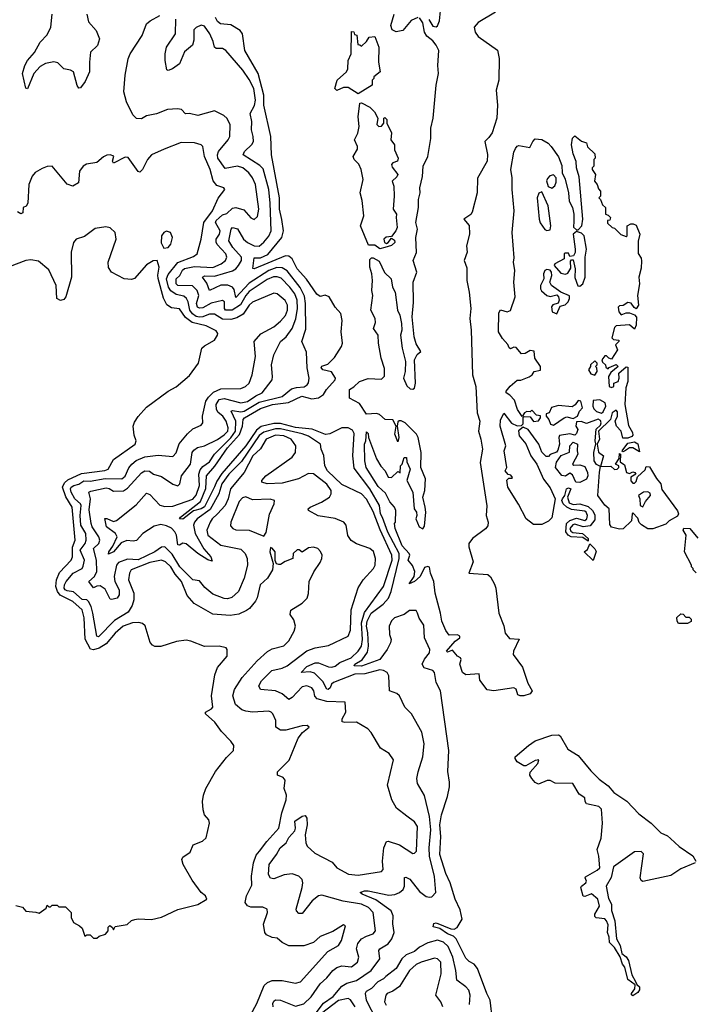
# Model space of a CAD drawing. Extents: x 2029662 to 2246637, y 225654 to 401419.
# Tile 82 of 256: x 2167008 to 2171081, y 277320 to 283271. Entities that reach past the tile are written whole.
import ezdxf

# ---------------------------------------------------------------- set-up
doc = ezdxf.new("R2010")
doc.units = 0

msp = doc.modelspace()

# ---------------------------------------------------------------- linework, layer by layer
at = {"layer": '0CON20XD'}
for points in [[(2167414, 283305), (2167425, 283257.5), (2167470, 283205), (2167490, 283155), (2167478, 283115), (2167436.1, 283073.9), (2167430, 283015), (2167431.1, 282955), (2167405, 282898), (2167375, 282858.8), (2167365, 282856.7), (2167355, 282872.5), (2167333.3, 282955), (2167315, 282966.2), (2167275, 282973.8), (2167239.7, 283009.7), (2167215, 283015.6), (2167165, 283006.2), (2167132.2, 282987.8), (2167094.7, 282945.3), (2167055, 282853.8), (2167045, 282856.7), (2167025.6, 282945), (2167040, 282995), (2167056.2, 283023.8), (2167097.6, 283072.4), (2167132.7, 283135), (2167175, 283179.4), (2167196.2, 283225), (2167204.6, 283305)], [(2168782.5, 277245), (2168845, 277326.2), (2168903.1, 277366.9), (2168955, 277429.5), (2168985, 277446.9), (2169045, 277464.2), (2169132.6, 277525), (2169184.7, 277595), (2169180.3, 277645), (2169185.2, 277654.8), (2169235, 277686.3), (2169258, 277715), (2169271.1, 277755), (2169264.6, 277805.4), (2169265.5, 277855), (2169253.6, 277885), (2169162, 277952), (2169078.8, 277985), (2169066.2, 277995), (2169092.5, 278005), (2169115, 278005.8), (2169239.4, 277979.4), (2169276.6, 277983.4), (2169305, 277995.3), (2169326.3, 278013.7), (2169334.2, 278035), (2169334.5, 278085.5), (2169341.9, 278088.1), (2169365.8, 278075.8), (2169425, 278001.1), (2169465, 277972.2), (2169485, 277966.6), (2169500.5, 277969.5), (2169523.8, 277995), (2169516.6, 278093.4), (2169485.1, 278215), (2169483.4, 278265), (2169493.8, 278375), (2169486, 278456), (2169455, 278582), (2169413.3, 278655), (2169408.5, 278685), (2169416.4, 278725), (2169444.6, 278815), (2169454.2, 278894.2), (2169438.6, 278965), (2169376.3, 279076.3), (2169335.6, 279115.6), (2169304.3, 279184.3), (2169288.9, 279198.9), (2169244.3, 279215), (2169240.6, 279305), (2169230.6, 279325), (2169208.3, 279338.3), (2169185, 279341.1), (2169095, 279316.8), (2169035, 279315.4), (2168905.6, 279264.4), (2168893.1, 279255), (2168885, 279232.8), (2168873.4, 279223.4), (2168864.1, 279224.1), (2168841.5, 279271.5), (2168791.4, 279321.4), (2168765, 279329.9), (2168710, 279325), (2168745, 279362.3), (2168795, 279382.9), (2168815, 279383.4), (2168875, 279359), (2168895, 279357.5), (2168915, 279363.5), (2168944.1, 279385.9), (2169012.9, 279415), (2169055, 279454.2), (2169075, 279484.6), (2169081.5, 279525), (2169075.4, 279625), (2169092.5, 279687.5), (2169206.8, 279845), (2169259.2, 280005), (2169258.2, 280035), (2169187.6, 280187.6), (2169145, 280299.1), (2169105, 280372.8), (2169075, 280406), (2168955, 280461.7), (2168868.1, 280545), (2168853.8, 280575), (2168846.6, 280636.6), (2168831.2, 280675), (2168826.8, 280705), (2168753.5, 280753.5), (2168715, 280768.8), (2168585, 280798), (2168555, 280798.1), (2168485, 280777.2), (2168455, 280757.1), (2168349.7, 280600.3), (2168272, 280525), (2168231, 280465), (2168212.2, 280405), (2168159.4, 280310.6), (2168082.1, 280255), (2168064.8, 280235), (2168058, 280215), (2168068.6, 280165), (2168122.2, 280072.2), (2168162.8, 280025), (2168172.5, 279997.5), (2168145, 280005.4), (2168084.8, 280044.8), (2168015, 280102.9), (2167995, 280106.2), (2167975, 280094.6), (2167965, 280097.7), (2167956.7, 280155), (2167947.1, 280175), (2167925, 280197.6), (2167895, 280212.5), (2167860.7, 280219.3), (2167820.8, 280209.2), (2167752.7, 280165), (2167715, 280123.1), (2167695, 280118.8), (2167655, 280124.2), (2167621.1, 280108.9), (2167574.6, 280055), (2167545, 280040), (2167546.8, 280055), (2167571.8, 280088.2), (2167597.6, 280145), (2167586.9, 280165), (2167533.1, 280205), (2167523.2, 280256.8), (2167535, 280257.1), (2167575, 280238.2), (2167594.3, 280245), (2167711.7, 280338.3), (2167775, 280408.5), (2167795, 280402.1), (2167855, 280336.9), (2167885, 280328.4), (2167935, 280330), (2168055, 280373.5), (2168075, 280397.9), (2168096, 280455), (2168091.5, 280525), (2168098.9, 280551.1), (2168115, 280570.6), (2168155, 280598.7), (2168185.6, 280644.4), (2168285, 280744), (2168313.2, 280785), (2168314.9, 280845), (2168286.5, 280905), (2168295, 280908.9), (2168345, 280900.4), (2168364.7, 280905.3), (2168455, 280960.1), (2168595, 280994.3), (2168650.7, 281039.3), (2168681.1, 281048.9), (2168728, 281052), (2168746.2, 281063.8), (2168753.3, 281076.7), (2168757.6, 281105), (2168746.7, 281166.7), (2168741.2, 281261.2), (2168714, 281325), (2168738.6, 281401.4), (2168735.9, 281555), (2168729.1, 281599.1), (2168703.3, 281653.3), (2168625, 281752.8), (2168595, 281771.6), (2168562.5, 281772.5), (2168515, 281755.9), (2168395, 281677.9), (2168315, 281591.9), (2168305, 281640.8), (2168293.8, 281655), (2168267.4, 281667.4), (2168225, 281667), (2168154.7, 281634.7), (2168138.9, 281678.9), (2168113.8, 281715), (2168127.8, 281722.2), (2168185, 281721.8), (2168295, 281752.8), (2168315.5, 281764.5), (2168331.5, 281785), (2168348.8, 281815), (2168349.7, 281835), (2168296.3, 281895), (2168271.9, 281935), (2168287.1, 282005), (2168294.4, 282015), (2168325, 282007.1), (2168361.7, 281945), (2168385.1, 281925.1), (2168425, 281904.8), (2168455, 281902.1), (2168485, 281926.1), (2168515, 281962.3), (2168527.6, 281995), (2168522.2, 282162.2), (2168514.8, 282245), (2168479.2, 282369.2), (2168460.5, 282390.5), (2168359.5, 282455), (2168366.4, 282475), (2168412.4, 282517.6), (2168421.3, 282535), (2168420, 282565), (2168408.7, 282605), (2168412.1, 282655), (2168401.6, 282705), (2168427.8, 282752.2), (2168433.6, 282785), (2168422.9, 282855), (2168395, 282909.5), (2168356.9, 282965), (2168255, 283084.2), (2168235, 283096.9), (2168195, 283097.1), (2168185, 283104.2), (2168178.3, 283138.3), (2168158.4, 283185), (2168125, 283230.9), (2168105, 283238.5), (2168075, 283224.4), (2168060, 283210), (2168061.8, 283148.2), (2168053.6, 283116.4), (2168005, 283076.5), (2167974.4, 283005), (2167931.2, 282975), (2167905, 282964), (2167898.3, 282968.3), (2167887.8, 283025), (2167888.2, 283065), (2167896.1, 283105), (2167951.1, 283185), (2167953.1, 283275)], [(2168641, 281655), (2168588.7, 281708.7), (2168565, 281717.6), (2168543.3, 281716.7), (2168505, 281700.2), (2168395, 281627.6), (2168374.7, 281605), (2168342.7, 281547.3), (2168293.3, 281515), (2168253.2, 281515), (2168247.2, 281525), (2168245.6, 281565), (2168235, 281573.4), (2168165, 281557.9), (2168115, 281529.4), (2168095, 281527.6), (2168083, 281533), (2168076.6, 281555), (2168091.5, 281605), (2168082.1, 281635), (2168052.3, 281662.3), (2167965, 281663.7), (2167953.9, 281675), (2167953.4, 281705), (2167975.8, 281725), (2167992.7, 281757.3), (2168005, 281766.8), (2168065, 281778.5), (2168175, 281773.3), (2168226.5, 281795), (2168252.5, 281815), (2168260, 281835), (2168253.8, 281855), (2168201.7, 281911.7), (2168196.2, 281926.2), (2168196.3, 281945), (2168216.5, 281975), (2168219.6, 281995), (2168191.5, 282045), (2168195, 282056.7), (2168215, 282073.5), (2168235, 282092.5), (2168260, 282100), (2168295, 282131.8), (2168315.4, 282135.4), (2168362.4, 282122.4), (2168405, 282074.3), (2168425, 282064), (2168445, 282081.2), (2168454, 282125), (2168433, 282275), (2168415.8, 282315), (2168393.2, 282345), (2168356.4, 282375), (2168325, 282384.8), (2168251.4, 282371.4), (2168206.9, 282435), (2168203.2, 282455), (2168210, 282475), (2168269.5, 282545), (2168279.2, 282565), (2168280.8, 282635), (2168263.1, 282673.1), (2168242, 282692), (2168185, 282720.8), (2168085, 282691.4), (2168035, 282704.2), (2168011.4, 282701.4), (2167987.2, 282727.2), (2167963.2, 282733.2), (2167902, 282728), (2167835, 282701.2), (2167775, 282690.8), (2167745, 282672), (2167715, 282674), (2167693.1, 282695), (2167654.5, 282774.5), (2167638.1, 282835), (2167645.6, 282935), (2167663.6, 283035), (2167676.7, 283065), (2167749.1, 283175), (2167774.2, 283245), (2167798, 283265), (2167855, 283295.5)], [(2169865.9, 277225), (2169853.3, 277345), (2169832.5, 277385), (2169776.1, 277536.1), (2169755, 277562.9), (2169725, 277578.9), (2169705, 277598.6), (2169646.7, 277716.7), (2169631, 277731), (2169594.6, 277745), (2169548.9, 277778.9), (2169508.3, 277788.3), (2169512.5, 277807.5), (2169525, 277812.2), (2169615, 277775.8), (2169635.6, 277774.4), (2169653.3, 277785), (2169682.5, 277835), (2169671.7, 277891.7), (2169640.8, 277955), (2169610.8, 278055), (2169585, 278110), (2169547.7, 278225), (2169553.3, 278335), (2169548.3, 278405), (2169557.7, 278465), (2169594.7, 278575.3), (2169606.4, 278635), (2169607.4, 278662.6), (2169596.2, 278726.2), (2169602.6, 278855), (2169551.5, 279215), (2169525.7, 279265), (2169515, 279326.2), (2169505, 279337.1), (2169454.1, 279354.1), (2169440.7, 279375), (2169455, 279405.6), (2169485.4, 279445), (2169487.1, 279465), (2169455.9, 279535.9), (2169452.3, 279612.3), (2169424.1, 279654.1), (2169413.9, 279683.9), (2169405, 279700), (2169365, 279700), (2169333.1, 279676.9), (2169274.5, 279655), (2169255, 279637.7), (2169242.5, 279605), (2169243.1, 279555), (2169253.3, 279525), (2169250.9, 279505), (2169229.8, 279465), (2169185.9, 279405), (2169075, 279363.4), (2169031.2, 279365), (2169033.6, 279375), (2169078.1, 279401.9), (2169111, 279449), (2169117.1, 279485), (2169113.7, 279565), (2169105.3, 279605), (2169108.8, 279635), (2169132.4, 279685), (2169205, 279738.5), (2169237.6, 279775), (2169253.2, 279815), (2169301.6, 280015), (2169301.4, 280045), (2169232.9, 280172.9), (2169202.2, 280262.2), (2169188.8, 280285), (2169182.6, 280335), (2169125, 280434.8), (2169029.5, 280559.5), (2169021.2, 280635), (2169029.5, 280769.5), (2169020.9, 280790.9), (2168994, 280804), (2168955, 280803.4), (2168882.5, 280767.5), (2168856.7, 280763.3), (2168775.4, 280795.4), (2168675, 280806.9), (2168585, 280831.2), (2168545, 280830.2), (2168468.7, 280811.3), (2168439.9, 280790.1), (2168374.9, 280695), (2168231, 280529), (2168199.1, 280480.9), (2168186.8, 280446.8), (2168125, 280327.1), (2168105, 280314.1), (2168058.1, 280301.9), (2167995, 280252.5), (2167974.2, 280255), (2167980, 280265), (2168100.6, 280359.4), (2168132.8, 280437.2), (2168137.6, 280515), (2168188, 280572), (2168265, 280683.5), (2168336.6, 280763.4), (2168356.2, 280813.8), (2168358.7, 280855), (2168366.3, 280863.7), (2168465, 280921.1), (2168537.5, 280945), (2168632.8, 280957.2), (2168713.9, 280996.1), (2168775, 280979.7), (2168814.5, 280985.5), (2168844.7, 281005), (2168864, 281035), (2168916.2, 281095), (2168917.5, 281105), (2168893, 281143), (2168840, 281155), (2168830.7, 281169.3), (2168835, 281176.7), (2168870.5, 281189.5), (2168911.4, 281228.6), (2168954.2, 281295), (2168960, 281315), (2168950.8, 281385), (2168957.3, 281452.7), (2168948.8, 281495), (2168915, 281533.8), (2168878.8, 281595), (2168855, 281606), (2168825, 281598.8), (2168805, 281612), (2168742.3, 281702.3), (2168685.2, 281765), (2168655.2, 281825.2), (2168635, 281842.5), (2168614.7, 281844.7), (2168425, 281765.8), (2168417.5, 281767.5), (2168425, 281832.2), (2168465, 281831.7), (2168507.8, 281852.2), (2168592.4, 281955), (2168602.4, 281995), (2168593.1, 282063.1), (2168579.5, 282125), (2168579.4, 282195), (2168529.7, 282455), (2168526.2, 282565), (2168483.9, 282753.9), (2168484, 282815), (2168450.6, 282945), (2168368.5, 283085), (2168354.3, 283185), (2168341.9, 283205), (2168285, 283240.9), (2168222.5, 283245), (2168205, 283260), (2168191.9, 283285)], [(2170055, 279184), (2170033.6, 279183.6), (2170020.7, 279190.7), (2170010, 279225), (2169995, 279232.5), (2169875, 279214.3), (2169835, 279220), (2169789.3, 279279.3), (2169785, 279317.5), (2169705, 279311.4), (2169685, 279325.7), (2169669.4, 279375), (2169677.5, 279405), (2169673.3, 279413.3), (2169655, 279423.8), (2169625, 279460), (2169595, 279447.5), (2169587.5, 279455), (2169640, 279515), (2169670, 279535), (2169670, 279545), (2169655, 279552.5), (2169605, 279551.2), (2169585, 279579.2), (2169559.4, 279635), (2169552.9, 279685), (2169520.3, 279805), (2169512.2, 279875), (2169490.9, 279925), (2169485, 279961.2), (2169475, 279966), (2169455, 279960), (2169429.5, 279905), (2169395, 279874.6), (2169362, 279862), (2169392.9, 279905), (2169396.8, 279935), (2169382, 279972), (2169356.1, 280005), (2169366.1, 280035), (2169362.9, 280045), (2169320.9, 280090.9), (2169278, 280195), (2169273.8, 280226.2), (2169280, 280235), (2169282.5, 280305), (2169273.9, 280323.9), (2169245, 280357.5), (2169219.4, 280409.4), (2169175, 280448.8), (2169103.5, 280565), (2169094.5, 280605), (2169092, 280705), (2169100, 280725), (2169105, 280780), (2169115, 280770), (2169116.7, 280745), (2169166, 280616), (2169191.7, 280571.7), (2169216.7, 280545), (2169236.4, 280506.4), (2169256.1, 280503.9), (2169295, 280540), (2169308.3, 280531.7), (2169310, 280575), (2169320, 280585), (2169332.5, 280625), (2169346.7, 280625), (2169348.3, 280598.3), (2169369.2, 280555), (2169348.8, 280485), (2169385.7, 280415), (2169393.3, 280315), (2169406.2, 280295), (2169410, 280275), (2169402.5, 280255), (2169423.8, 280205), (2169445, 280194.3), (2169455, 280210), (2169463.4, 280295), (2169460.2, 280325), (2169445.9, 280385), (2169457, 280425), (2169461.7, 280495), (2169432.5, 280565), (2169435.3, 280654.7), (2169416.3, 280746.3), (2169406.9, 280765), (2169338.6, 280835), (2169315, 280847.1), (2169303.3, 280846.7), (2169295, 280840), (2169290, 280815), (2169300, 280745), (2169295, 280720), (2169276.7, 280765), (2169284, 280815), (2169263.3, 280853.3), (2169216.7, 280855), (2169183.8, 280883.8), (2169165, 280891.8), (2169105, 280887.1), (2169061.7, 280951.7), (2169003, 280983), (2169002.5, 281035), (2169028.5, 281051.5), (2169061.9, 281085), (2169115, 281102.5), (2169195, 281098.5), (2169213.4, 281116.6), (2169213.8, 281163.8), (2169192.7, 281225), (2169177.1, 281315), (2169176.2, 281365), (2169147.5, 281405), (2169159.4, 281440.6), (2169157.5, 281465), (2169132, 281515), (2169142.9, 281605), (2169137.5, 281635), (2169141.4, 281695), (2169137.5, 281735), (2169124.4, 281775.6), (2169125, 281822.5), (2169135, 281832.5), (2169145, 281832.5), (2169181.7, 281811.7), (2169212.9, 281742.9), (2169253.3, 281705), (2169261.2, 281655), (2169277.5, 281625), (2169292, 281515), (2169305.7, 281485), (2169317.1, 281435), (2169318.6, 281395), (2169310, 281365), (2169320, 281285), (2169340.8, 281205), (2169338, 281145), (2169328.8, 281105), (2169348, 281058), (2169369.3, 281039.3), (2169385, 281037.1), (2169395.3, 281044.7), (2169401.6, 281075), (2169395.8, 281215), (2169411.8, 281248.2), (2169432.5, 281265), (2169405, 281311.2), (2169392.9, 281355), (2169380.9, 281475), (2169388.2, 281561.8), (2169386.2, 281685), (2169409.4, 281745), (2169386.9, 281815), (2169406.7, 281863.3), (2169402.1, 281955), (2169412.5, 282005), (2169402.7, 282045), (2169419.6, 282135), (2169419.5, 282185), (2169430, 282225), (2169428.2, 282255), (2169443.2, 282323.2), (2169448.2, 282385), (2169475.3, 282445), (2169493.4, 282553.4), (2169493.1, 282615), (2169507.5, 282675), (2169525.8, 282875), (2169539.5, 282945), (2169535.8, 282995), (2169541.6, 283085), (2169525, 283117.8), (2169505, 283143.2), (2169470.5, 283170.5), (2169455.3, 283195), (2169445, 283251.4), (2169425, 283281.5)], [(2169415, 283284.6), (2169374.3, 283265.7), (2169323.9, 283206.1), (2169285, 283198.4), (2169260, 283210), (2169252.9, 283235), (2169271.3, 283305)], [(2169482.4, 283272.4), (2169505, 283231.5), (2169525, 283227.5), (2169535, 283234), (2169546, 283264), (2169551.9, 283325)], [(2169885, 283317.1), (2169780, 283255), (2169756.2, 283225), (2169761.2, 283195), (2169779.1, 283169.1), (2169896, 283086), (2169906.2, 283036.2), (2169905.8, 282905), (2169888.7, 282845), (2169897.7, 282755), (2169893, 282675), (2169865, 282588.1), (2169845, 282558), (2169820, 282535), (2169837.1, 282457.1), (2169835.2, 282415), (2169776, 282314), (2169774.1, 282224.1), (2169742.7, 282107.3), (2169735, 282093.5), (2169693.3, 282065), (2169726.1, 282026.1), (2169728.2, 281975), (2169709.2, 281905), (2169714.4, 281865), (2169696.2, 281815), (2169711.1, 281771.1), (2169710.6, 281695), (2169725.4, 281625), (2169734.7, 281524.7), (2169730.4, 281465), (2169737.7, 281395), (2169745.4, 281125), (2169766.7, 281055), (2169774.5, 280895), (2169789.7, 280845), (2169781.5, 280785), (2169796.7, 280736.7), (2169806.6, 280675), (2169791.1, 280595), (2169832.4, 280332.4), (2169829, 280275), (2169840.8, 280235), (2169837.9, 280212.1), (2169825, 280194), (2169746.2, 280135), (2169723.8, 280105), (2169723.8, 280085), (2169748.8, 279995), (2169722.5, 279925), (2169837.6, 279917.6), (2169855, 279904.3), (2169879.2, 279859.2), (2169887.2, 279835), (2169905.3, 279685), (2169935, 279606.7), (2169943.7, 279563.7), (2169970.3, 279530.3), (2170027.6, 279527.6), (2169992.5, 279455), (2169991.4, 279435), (2170047.9, 279357.9), (2170080.2, 279260.2), (2170105.6, 279215), (2170095, 279196), (2170055, 279184)], [(2169055, 282823.3), (2168995, 282862), (2168965, 282862), (2168925, 282843.3), (2168912.5, 282855), (2168927.5, 282905), (2168983.8, 282956.2), (2168992.5, 282975), (2168993.3, 283025), (2169012.5, 283065), (2169015, 283200), (2169028.3, 283198.3), (2169031.7, 283181.7), (2169047, 283177), (2169051.7, 283121.7), (2169065, 283120), (2169075, 283110), (2169105, 283140), (2169120, 283165), (2169155, 283170), (2169180, 283105), (2169177.5, 283015), (2169187.5, 282955), (2169150, 282925), (2169150, 282915), (2169140, 282905), (2169140, 282875), (2169055, 282823.3)], [(2169186.4, 281886.4), (2169155, 281907.5), (2169117.5, 281907.5), (2169068.8, 282025), (2169088, 282085), (2169077.7, 282177.7), (2169066.2, 282225), (2169084, 282305), (2169072.5, 282365), (2169058.8, 282398.8), (2169031.2, 282425), (2169024.4, 282445), (2169050.8, 282489.2), (2169050, 282505), (2169032.9, 282545), (2169052, 282585), (2169061.2, 282625), (2169054.2, 282684.2), (2169064.1, 282765.9), (2169075, 282767.5), (2169125, 282742.5), (2169152.5, 282715), (2169172.5, 282675), (2169168.3, 282638.3), (2169180, 282625), (2169195, 282627.5), (2169210, 282645), (2169210, 282675), (2169215, 282680), (2169227, 282667), (2169227.5, 282645), (2169256.4, 282586.4), (2169252.5, 282545), (2169273.3, 282515), (2169273.6, 282483.6), (2169296.2, 282435), (2169292.5, 282415), (2169263.9, 282406.1), (2169256.7, 282395), (2169259.3, 282379.3), (2169293.3, 282335), (2169288.8, 282321.2), (2169260, 282295), (2169270, 282265), (2169272.5, 282205), (2169266.4, 282126.4), (2169286.7, 282095), (2169283.3, 282075), (2169290, 282015), (2169282.5, 281995), (2169255, 281960), (2169223.6, 281956.4), (2169210, 281945), (2169213.8, 281923.8), (2169225, 281917.5), (2169236.2, 281923.8), (2169255, 281950), (2169275, 281937.5), (2169276.7, 281925), (2169255, 281906.7), (2169215, 281893.8), (2169186.4, 281886.4)], [(2170165, 280220), (2170115, 280220), (2170070, 280255), (2170023.6, 280343.6), (2169960, 280445), (2169953, 280487), (2169965, 280500), (2169985, 280500), (2169987.5, 280505), (2169978.3, 280518.3), (2169961.7, 280521.7), (2169943.6, 280543.6), (2169952.5, 280565), (2169936.7, 280665), (2169946.7, 280695), (2169913.8, 280815), (2169915, 280850), (2169935, 280892.5), (2169982, 280832), (2170015, 280816.2), (2170041.7, 280818.3), (2170052.5, 280827.5), (2170051.7, 280868.3), (2170058.3, 280871.7), (2170095, 280870), (2170115, 280842.5), (2170145, 280847.5), (2170157.5, 280865), (2170156.7, 280876.7), (2170131.7, 280881.7), (2170105, 280910), (2170095, 280900), (2170075, 280902.5), (2170060, 280895), (2170045, 280872.5), (2170016.7, 280915), (2170000.5, 280970.5), (2169971.7, 281001.7), (2169950, 281015), (2169950, 281025), (2169973.6, 281056.4), (2170015, 281092.5), (2170037, 281093), (2170088.3, 281111.7), (2170106, 281124), (2170117.5, 281145), (2170156.4, 281153.6), (2170156.7, 281175), (2170122.5, 281225), (2170118.3, 281268.3), (2170095, 281272.5), (2170065, 281252.5), (2170042.3, 281252.3), (2170008.8, 281288.8), (2169995, 281292.5), (2169975, 281282.5), (2169967, 281287), (2169958.3, 281308.3), (2169926.7, 281345), (2169903.8, 281385), (2169905, 281500), (2169915, 281517.5), (2169955, 281506), (2169975, 281513.3), (2170003.9, 281596.1), (2169996, 281685), (2170002.5, 281755), (2169994.4, 281805), (2169997.7, 281832.3), (2169986.2, 281985), (2169998, 282115), (2169986.2, 282243.8), (2169986.2, 282315), (2169976.7, 282365), (2169995, 282470), (2170005, 282492.5), (2170015, 282506.7), (2170025, 282510), (2170091.7, 282498.3), (2170110, 282535), (2170125, 282550), (2170165, 282547.5), (2170202.5, 282525), (2170221.2, 282505), (2170265, 282442.5), (2170285, 282390), (2170288, 282345), (2170305, 282307.5), (2170326, 282225), (2170330, 282175), (2170350, 282135), (2170358, 282095), (2170357.7, 282052.3), (2170356.4, 282016.4), (2170375, 282000), (2170385, 282000), (2170407.5, 282025), (2170413.3, 282065), (2170390.7, 282320.7), (2170374, 282375), (2170373, 282413), (2170355, 282460), (2170343.8, 282515), (2170350, 282555), (2170365, 282570), (2170405, 282537.5), (2170435, 282527.5), (2170441.7, 282501.7), (2170485, 282460), (2170487.5, 282435), (2170480, 282425), (2170480, 282385), (2170470, 282375), (2170470, 282365), (2170490, 282335), (2170482.5, 282295), (2170500, 282275), (2170508.3, 282248.3), (2170520, 282235), (2170520, 282205), (2170510, 282195), (2170520, 282185), (2170531.7, 282151.7), (2170550, 282135), (2170550, 282095), (2170565, 282090), (2170580, 282075), (2170575, 282060), (2170561.7, 282058.3), (2170561.7, 282041.7), (2170590, 282015), (2170605, 282010), (2170641.7, 281971.7), (2170675, 281960), (2170680, 281965), (2170680, 282025), (2170703, 282037), (2170717, 282037), (2170735, 282030), (2170757.5, 281975), (2170748.1, 281931.9), (2170747.7, 281857.7), (2170765, 281828.8), (2170766.4, 281813.6), (2170765, 281770), (2170751.2, 281715), (2170755.6, 281675), (2170743.3, 281605), (2170749.2, 281545), (2170735, 281523.3), (2170722, 281532), (2170705, 281557.5), (2170685, 281562.5), (2170656.7, 281543.3), (2170635, 281542.5), (2170627, 281533), (2170630, 281505), (2170645, 281487.5), (2170675, 281500), (2170695, 281500), (2170725, 281487.5), (2170736.1, 281473.9), (2170735.7, 281425), (2170725, 281400), (2170695, 281427.5), (2170615, 281420), (2170605, 281410), (2170588.3, 281348.3), (2170598.3, 281338.3), (2170630, 281335), (2170630, 281325), (2170610, 281305), (2170622.5, 281275), (2170585, 281220), (2170570, 281225), (2170555, 281240), (2170545, 281240), (2170527.5, 281215), (2170531.7, 281201.7), (2170550, 281185), (2170551.7, 281171.7), (2170565, 281160), (2170571.7, 281168.3), (2170613.3, 281186.7), (2170626.7, 281175), (2170581.7, 281138.3), (2170567.5, 281115), (2170572.5, 281055), (2170585, 281047.5), (2170600, 281055), (2170600, 281075), (2170626.1, 281083.9), (2170632.5, 281105), (2170630, 281135), (2170675, 281172.5), (2170685, 281170), (2170685.7, 281085), (2170672.5, 281045), (2170666, 280945), (2170688.3, 280818.3), (2170713.3, 280775), (2170715, 280760), (2170708.8, 280751.2), (2170685, 280742.5), (2170655, 280742.5), (2170643.9, 280783.9), (2170616.7, 280815), (2170607.5, 280845), (2170622.5, 280875), (2170621.7, 280901.7), (2170615, 280910), (2170590, 280895), (2170580, 280855), (2170507.5, 280785), (2170512.5, 280735), (2170500, 280705), (2170507, 280657), (2170536.7, 280635), (2170520, 280570), (2170495, 280582.5), (2170482, 280605), (2170480, 280655), (2170491.7, 280708.3), (2170487.5, 280725), (2170493.6, 280796.4), (2170518.8, 280821.2), (2170523.3, 280835), (2170519.3, 280849.3), (2170505, 280856.7), (2170435, 280831.2), (2170403, 280843), (2170375, 280840), (2170370, 280815), (2170382.5, 280795), (2170375, 280770), (2170365, 280760), (2170335, 280767.5), (2170272, 280758), (2170266.7, 280745), (2170272.5, 280705), (2170260.7, 280669.3), (2170253, 280657), (2170215, 280642.5), (2170205, 280630), (2170191.7, 280631.7), (2170165, 280657.5), (2170147.5, 280705), (2170082.5, 280795), (2170052.5, 280807.5), (2170023.8, 280786.2), (2170027.5, 280755), (2170068.3, 280708.3), (2170097.5, 280635), (2170133.8, 280585), (2170173.9, 280493.9), (2170215, 280442.5), (2170246.2, 280375), (2170225, 280260), (2170205, 280240), (2170165, 280220)], [(2168139.5, 281485), (2168115.9, 281474.1), (2168095, 281472.5), (2168075, 281477.1), (2168052.6, 281492.6), (2168037.7, 281515), (2168026.4, 281566.4), (2168016.5, 281585), (2167999.8, 281599.8), (2167955, 281609.4), (2167921.8, 281631.8), (2167908.4, 281655), (2167895.6, 281705), (2167905, 281730.8), (2167965, 281803.4), (2168059.7, 281840.3), (2168080.4, 281855), (2168104.5, 281945), (2168121.1, 282045), (2168174.4, 282115), (2168208.6, 282191.4), (2168248.8, 282245), (2168242.5, 282255), (2168199.3, 282269.3), (2168177.1, 282297.1), (2168159.6, 282365), (2168125.2, 282445), (2168114.5, 282504.5), (2168104.6, 282514.6), (2168065, 282525.9), (2167985, 282528.8), (2167882.2, 282487.8), (2167804.3, 282455), (2167780, 282425), (2167750, 282365), (2167735, 282350), (2167725, 282352.5), (2167665, 282438.1), (2167645, 282439.2), (2167575, 282403.5), (2167569.4, 282415), (2167576.6, 282446.6), (2167555, 282454.4), (2167535, 282451.4), (2167515, 282442), (2167475, 282408), (2167413, 282397), (2167391.2, 282385), (2167368.8, 282355), (2167363.8, 282285), (2167330, 282265), (2167295, 282276.7), (2167205, 282386.2), (2167175, 282384), (2167145, 282370.8), (2167102.1, 282347.9), (2167083.8, 282325), (2167064.1, 282275.9), (2167057.9, 282162.1), (2167047, 282143), (2167030, 282135), (2167026.9, 282103.1), (2167015, 282097.5), (2166995, 282108.8)], [(2170225, 282252.5), (2170243.8, 282266.2), (2170251.7, 282288.3), (2170251.2, 282315), (2170235, 282333.3), (2170213.6, 282326.4), (2170198.8, 282311.2), (2170193.8, 282296.2), (2170203.8, 282263.8), (2170225, 282252.5)], [(2170195, 281997.5), (2170215, 282000), (2170220, 282025), (2170203.8, 282145), (2170165, 282230), (2170147, 282223), (2170136.7, 282195), (2170148.8, 282065), (2170154.1, 282044.1), (2170183.6, 282003.6), (2170195, 281997.5)], [(2167475, 277720), (2167488.3, 277731.7), (2167526.4, 277743.6), (2167542.5, 277765), (2167543, 277787), (2167553, 277797), (2167570, 277785), (2167575, 277770), (2167585, 277790), (2167657, 277803), (2167683.9, 277826.1), (2167705, 277832.5), (2167725, 277836.7), (2167805, 277832.5), (2167865, 277847.5), (2167965, 277893.3), (2168085, 277922.5), (2168140, 277955), (2168132.5, 277975), (2168106, 277996), (2168050.4, 278070.4), (2167996.6, 278165), (2167987.8, 278195), (2167995, 278208.6), (2168039.8, 278240.2), (2168056.9, 278283.1), (2168113.8, 278306.2), (2168135, 278326), (2168155.6, 278415.6), (2168152, 278435), (2168125.8, 278465.8), (2168117.5, 278495), (2168112.5, 278545), (2168118.6, 278585), (2168132.9, 278625), (2168192.4, 278727.6), (2168257.6, 278812.4), (2168300, 278855), (2168303.8, 278885), (2168285, 278910), (2168228.3, 278968.3), (2168188.8, 279025), (2168132, 279075), (2168130.8, 279085), (2168168.6, 279105), (2168176.5, 279115), (2168167.9, 279185), (2168187.8, 279312.2), (2168203.8, 279356.2), (2168262.5, 279425), (2168262.5, 279465), (2168255.5, 279475.5), (2168215, 279484.4), (2168125, 279482.5), (2168043.8, 279515), (2168015, 279520.4), (2167956.3, 279513.7), (2167862.3, 279482.3), (2167825, 279482), (2167810.3, 279490.3), (2167797.6, 279507.6), (2167766.5, 279606.5), (2167751.5, 279621.5), (2167727.8, 279627.8), (2167691.2, 279625), (2167634.6, 279605), (2167585, 279564), (2167531.8, 279498.2), (2167487.9, 279472.1), (2167455, 279462.3), (2167436.4, 279466.4), (2167405, 279527.5), (2167398.3, 279655), (2167385, 279704.4), (2167330, 279755), (2167252.9, 279792.9), (2167237, 279815), (2167227.2, 279845), (2167230, 279885), (2167249.5, 279930.5), (2167320.3, 280005), (2167326.6, 280025), (2167327.6, 280082.4), (2167343.5, 280125), (2167324.8, 280325), (2167286.6, 280386.6), (2167266.7, 280445), (2167279.2, 280470.8), (2167300.2, 280489.8), (2167382, 280528), (2167523.4, 280546.6), (2167542.2, 280555), (2167575, 280611.9), (2167706.5, 280705), (2167711.5, 280725), (2167699.8, 280759.8), (2167694.4, 280815), (2167701.7, 280838.3), (2167725, 280872.9), (2167775, 280929.4), (2167906, 281025), (2167955, 281051.1), (2168035, 281120), (2168090, 281195), (2168108.9, 281285), (2168125, 281300.6), (2168185.8, 281334.2), (2168205, 281363.8), (2168205.6, 281375), (2168195, 281390), (2168135, 281420.8), (2168051.3, 281441.3), (2168011.1, 281471.1), (2167975, 281524.4), (2167925, 281530), (2167898.5, 281548.5), (2167877, 281587), (2167846, 281706), (2167843, 281727), (2167851.1, 281775), (2167840, 281815), (2167815, 281813.8), (2167775, 281790), (2167702.3, 281707.7), (2167685, 281701.2), (2167640, 281705), (2167563.8, 281745), (2167544.2, 281774.2), (2167542.5, 281805), (2167590.6, 281945), (2167585.8, 281985), (2167555, 282012.5), (2167528.3, 282018.3), (2167465, 282008.8), (2167400.3, 281959.7), (2167350, 281945), (2167333.8, 281925), (2167320, 281865), (2167321.4, 281715), (2167286.7, 281595), (2167275, 281580), (2167255, 281573.3), (2167233.3, 281585), (2167228, 281665), (2167185, 281758.8), (2167121.7, 281811.7), (2167075, 281818.8), (2167045, 281816.2), (2166945, 281776.7)], [(2167879.3, 281889.3), (2167905, 281894), (2167921.4, 281915), (2167931.4, 281955), (2167920, 281985), (2167895, 281993.8), (2167878.8, 281985), (2167866.2, 281965), (2167862.7, 281922.7), (2167879.3, 281889.3)], [(2170395, 281660), (2170412.5, 281675), (2170426.1, 281713.9), (2170426.2, 281835), (2170434, 281885), (2170420, 281965), (2170405, 281980), (2170375, 281990), (2170353.3, 281975), (2170366, 281885), (2170366.1, 281863.9), (2170357, 281843), (2170335, 281840), (2170325, 281860), (2170305, 281860), (2170300, 281855), (2170300, 281825), (2170243.8, 281796.2), (2170240, 281785), (2170280, 281740), (2170307, 281733), (2170321.7, 281738.3), (2170340.7, 281769.3), (2170338.3, 281811.7), (2170345, 281820), (2170355, 281820), (2170366, 281765), (2170363.6, 281713.6), (2170383, 281663), (2170395, 281660)], [(2170255, 281492.5), (2170275, 281540), (2170305, 281547.5), (2170323.6, 281566.4), (2170332.5, 281585), (2170331.7, 281601.7), (2170280, 281625), (2170224.1, 281664.1), (2170213.3, 281685), (2170226.2, 281725), (2170224.1, 281744.1), (2170215, 281756.7), (2170195, 281762), (2170183.3, 281755), (2170174.2, 281735.8), (2170176.1, 281703.9), (2170156.2, 281665), (2170156.2, 281645), (2170162, 281632), (2170195, 281603.3), (2170215, 281598.8), (2170255, 281607.5), (2170266.2, 281596.2), (2170270, 281575), (2170263, 281557), (2170231.7, 281548.3), (2170222.5, 281535), (2170227.5, 281505), (2170255, 281492.5)], [(2168403.8, 277255), (2168442.8, 277325), (2168485.7, 277434.3), (2168507.3, 277452.7), (2168535, 277463.2), (2168595, 277463.8), (2168634.4, 277455.6), (2168675, 277447.5), (2168705, 277456.7), (2168870.8, 277639.2), (2168935, 277675.7), (2168953.3, 277705), (2168978.8, 277795), (2168965, 277800), (2168900.3, 277759.7), (2168825, 277730.8), (2168785, 277694.2), (2168725, 277674.3), (2168635, 277674.2), (2168595, 277693.8), (2168565, 277720), (2168535, 277723.8), (2168500.9, 277740.9), (2168490.8, 277755), (2168482.5, 277805), (2168506.9, 277875), (2168504.2, 277895), (2168478, 277908), (2168405, 277906.5), (2168385, 277915.3), (2168371.7, 277935), (2168378.4, 277975), (2168410.7, 278039.3), (2168409.6, 278095), (2168422.2, 278175), (2168437.8, 278222.2), (2168457.8, 278245), (2168501.3, 278305), (2168574.7, 278385), (2168593.5, 278476.5), (2168619.1, 278555), (2168621.5, 278585), (2168607.1, 278625), (2168612.9, 278675), (2168601.4, 278691.4), (2168567.5, 278705), (2168566.7, 278725), (2168638, 278795), (2168691.7, 278928.3), (2168717, 278963), (2168757.5, 278995), (2168745.9, 279005.9), (2168715, 279003.8), (2168617, 278977), (2168585, 278976.2), (2168556.7, 278995), (2168556.2, 279035), (2168538.8, 279075), (2168527.5, 279085), (2168515, 279091.2), (2168415, 279085.9), (2168375, 279091.1), (2168350.6, 279100.6), (2168312, 279132), (2168296.2, 279185), (2168307, 279223), (2168353.4, 279295), (2168443.6, 279395), (2168506.9, 279453.1), (2168535, 279468.2), (2168605, 279486.9), (2168635, 279517.5), (2168667.1, 279575), (2168675.7, 279605), (2168665, 279643.3), (2168644, 279675), (2168648.3, 279701.7), (2168716.7, 279745), (2168745.7, 279774.3), (2168753.6, 279803.6), (2168758.6, 279875), (2168785.5, 279934.5), (2168825, 279991.2), (2168834.3, 280015), (2168836.9, 280035), (2168827.3, 280057.3), (2168810, 280075), (2168785, 280083.8), (2168755, 280078.8), (2168715, 280052.5), (2168697, 280067), (2168685, 280066.7), (2168661.2, 280045), (2168660, 280015), (2168613.3, 279996.7), (2168585, 279977.5), (2168575, 279977.5), (2168561.7, 279981.7), (2168553, 280003), (2168552.5, 280055), (2168535, 280077.5), (2168525, 280080), (2168520, 280055), (2168540, 279985), (2168537.5, 279945), (2168506.7, 279895), (2168462, 279855), (2168444.2, 279775.8), (2168434.3, 279755.7), (2168398, 279712), (2168379.2, 279700.8), (2168332.2, 279677.8), (2168280.5, 279669.5), (2168175, 279677.3), (2168062.7, 279742.7), (2168020.6, 279790.6), (2167986.2, 279875), (2167949.1, 279919.1), (2167922.1, 279965), (2167890, 279995), (2167865, 280004.8), (2167795, 279991.2), (2167682.9, 279945), (2167671.7, 279925), (2167665.8, 279885), (2167698.6, 279805), (2167699, 279765), (2167688.8, 279731.2), (2167665, 279689.5), (2167580.8, 279639.2), (2167485, 279541.1), (2167474.4, 279545), (2167450.5, 279685), (2167440.7, 279725), (2167425, 279754.3), (2167413.7, 279763.7), (2167385, 279767.1), (2167333.5, 279813.5), (2167295, 279819.2), (2167282.6, 279825), (2167277.5, 279835), (2167279.2, 279855), (2167289.5, 279875), (2167332.3, 279925), (2167385, 279954.2), (2167392.1, 279967.9), (2167399.5, 280005), (2167374.3, 280065), (2167404.2, 280105), (2167411, 280125), (2167407.5, 280165), (2167377.3, 280215), (2167374, 280275), (2167380.1, 280335), (2167375.7, 280345.7), (2167342.5, 280375), (2167319.6, 280415), (2167314.5, 280435), (2167319.4, 280445), (2167335, 280455.8), (2167365, 280463.4), (2167395, 280483.6), (2167435, 280482.2), (2167525, 280498.8), (2167625.5, 280495), (2167645, 280511.3), (2167668.4, 280561.6), (2167686.2, 280585), (2167713.2, 280606.8), (2167765, 280629.3), (2167845, 280638.4), (2167935, 280630), (2167955, 280653.8), (2167971.8, 280708.2), (2168021.7, 280768.3), (2168055, 280798.1), (2168105, 280821.2), (2168115.9, 280834.1), (2168114.2, 280875), (2168134.2, 280965), (2168149.9, 280990.1), (2168180.3, 281019.7), (2168225, 281040.4), (2168345, 281041.2), (2168373.3, 281055), (2168394.6, 281075), (2168413.9, 281125), (2168433.5, 281235), (2168426.7, 281325), (2168466.7, 281373.3), (2168544.4, 281415.6), (2168585, 281449.3), (2168615, 281483.8), (2168626.4, 281515), (2168626.6, 281546.6), (2168614, 281574), (2168565, 281613.3), (2168545, 281618.5), (2168415, 281562.9), (2168395, 281544.7), (2168358.7, 281491.3), (2168321.8, 281468.2), (2168285, 281459.7), (2168235, 281461.2), (2168185, 281491.6), (2168155, 281491.7), (2168139.5, 281485)], [(2168540.4, 277305), (2168538.9, 277325), (2168545, 277339.1), (2168555, 277346.4), (2168585, 277345.2), (2168675, 277308), (2168725, 277323.1), (2168769.7, 277365), (2168825, 277443.1), (2168865, 277479.6), (2168900.9, 277525), (2168925, 277543.4), (2168955, 277552.5), (2169015, 277547.2), (2169050.7, 277575), (2169058.4, 277605), (2169043.9, 277655), (2169052.4, 277687.6), (2169075, 277715.3), (2169105, 277732.6), (2169144.7, 277745.3), (2169158.8, 277765), (2169144.2, 277875), (2169117.8, 277905), (2169073.6, 277925), (2168963.7, 277943.7), (2168835, 277979.7), (2168814.8, 277975.2), (2168775.4, 277945), (2168715, 277868.2), (2168695, 277869.6), (2168681.1, 277885), (2168680, 277895), (2168715.8, 278025), (2168720.3, 278055), (2168716.6, 278075), (2168695, 278095.3), (2168655, 278108.3), (2168607.6, 278102.4), (2168545, 278077.8), (2168525, 278082), (2168512.7, 278105), (2168516.5, 278165), (2168561.3, 278225), (2168583.5, 278265), (2168618.3, 278295), (2168635, 278329.1), (2168670.8, 278369.2), (2168675.9, 278385), (2168672.1, 278427.9), (2168715, 278456.5), (2168735, 278462), (2168743.3, 278445), (2168745.4, 278405), (2168734.1, 278345), (2168737.8, 278295), (2168746.4, 278275), (2168793.4, 278233.4), (2168898.1, 278178.1), (2168925.4, 278145), (2168995.6, 278105.6), (2169055, 278100.2), (2169195, 278122.2), (2169205.4, 278135), (2169200.8, 278185), (2169208.8, 278265), (2169225.6, 278304.4), (2169235, 278306.7), (2169305, 278283.5), (2169385, 278231.9), (2169395, 278232.9), (2169406.4, 278245), (2169413.8, 278395), (2169395, 278423.5), (2169348, 278458), (2169286.1, 278506.1), (2169258.2, 278555), (2169231.8, 278645), (2169267.9, 278797.9), (2169242.5, 278835), (2169188.9, 278868.9), (2169132.7, 278962.7), (2169111.9, 278985), (2169045, 279025.3), (2168972.9, 279022.9), (2168957.4, 279027.4), (2168956.9, 279045), (2168980, 279085), (2168975.9, 279145.9), (2168865, 279150.8), (2168806.4, 279166.4), (2168791.8, 279181.8), (2168786.7, 279215), (2168775, 279232.5), (2168745, 279245.3), (2168715, 279239.6), (2168655, 279174.5), (2168635, 279162.9), (2168595, 279196.9), (2168555, 279213.8), (2168463.4, 279223.4), (2168454.2, 279244.2), (2168469.6, 279275), (2168533.3, 279336.7), (2168595, 279351.1), (2168624.5, 279365), (2168745, 279456.9), (2168795, 279474.7), (2168875, 279489.1), (2168994.6, 279545.4), (2169008, 279582), (2169011.5, 279705), (2169053.5, 279836.5), (2169084.4, 279885), (2169146.7, 279955), (2169156.4, 279975), (2169158.9, 280015), (2169146.3, 280056.3), (2169125, 280074.2), (2169045, 280103.1), (2169012.8, 280122.8), (2168992.6, 280152.6), (2168981.4, 280215), (2168968, 280235), (2168916, 280256), (2168812.6, 280272.6), (2168753.3, 280305), (2168752, 280315), (2168763.8, 280325), (2168832.9, 280355), (2168880.8, 280385), (2168891.6, 280405), (2168891.9, 280425), (2168865, 280464.2), (2168785, 280525.8), (2168755, 280528.1), (2168693.4, 280496.6), (2168595, 280469.5), (2168504.8, 280464.8), (2168472.5, 280475), (2168471.9, 280485), (2168496.7, 280515), (2168655, 280627.4), (2168676.3, 280655), (2168676.9, 280695), (2168648.4, 280735), (2168605, 280756.6), (2168555, 280759.4), (2168499, 280735), (2168463.1, 280676.9), (2168417, 280635), (2168365.5, 280534.5), (2168281.7, 280435), (2168268.5, 280375), (2168250.5, 280335), (2168204.2, 280285), (2168172.2, 280255), (2168160.2, 280235), (2168138.7, 280185), (2168145.4, 280155), (2168225, 280095.9), (2168345, 280070.5), (2168372.2, 280045), (2168383.6, 280015), (2168384.6, 279975), (2168365.3, 279895), (2168331.3, 279815), (2168291.7, 279778.3), (2168265, 279770), (2168245, 279771.9), (2168175, 279798.9), (2168128.3, 279838.3), (2168095, 279880), (2168055, 279886.2), (2167976.7, 279965), (2167931, 280041), (2167884.7, 280084.7), (2167865, 280082.8), (2167825, 280054.8), (2167725, 280007.2), (2167660.5, 280009.5), (2167605, 279989.5), (2167592.5, 279975), (2167579, 279905), (2167584.4, 279875), (2167608.8, 279825), (2167610.5, 279795), (2167598.1, 279775), (2167565, 279766.7), (2167555, 279768), (2167525, 279828.8), (2167495, 279848.4), (2167475, 279847.5), (2167455, 279837.3), (2167425.4, 279875), (2167460.5, 279905), (2167473.8, 279935), (2167472.7, 280005), (2167455.3, 280075), (2167487.6, 280105), (2167492.3, 280125), (2167486.6, 280145), (2167446.3, 280205), (2167439.7, 280225), (2167428.6, 280308.6), (2167436.7, 280375), (2167426.9, 280415), (2167437.6, 280422.4), (2167531, 280441), (2167548.2, 280438.2), (2167575, 280422.2), (2167635, 280424.2), (2167659.8, 280440.2), (2167745, 280532.9), (2167765, 280545.3), (2167792.5, 280542.5), (2167818, 280525), (2167865, 280510.5), (2167935, 280464.4), (2167965, 280454.2), (2167976.2, 280465), (2167986.8, 280513.2), (2168040.4, 280585), (2168050.9, 280655), (2168060, 280670), (2168084, 280686), (2168125, 280695.2), (2168205, 280733.9), (2168245, 280762.2), (2168265.8, 280785), (2168269.3, 280805), (2168255.7, 280845), (2168236, 280875), (2168207.5, 280897.5), (2168199, 280915), (2168196.2, 280945), (2168214.5, 280975.5), (2168245, 280982.3), (2168345, 280954.9), (2168385, 280962.4), (2168435, 280997.1), (2168473.9, 281015), (2168533.8, 281095), (2168537.3, 281115), (2168531.1, 281185), (2168544.8, 281245.2), (2168585.3, 281325), (2168618.6, 281355), (2168655.9, 281404.1), (2168677.8, 281462.2), (2168687.3, 281525), (2168685.6, 281575), (2168671.1, 281615), (2168641, 281655)], [(2170485, 281122.5), (2170500, 281145), (2170497, 281167), (2170490, 281175), (2170500, 281185), (2170500, 281195), (2170485, 281210), (2170460, 281185), (2170460, 281175), (2170446.7, 281155), (2170460.5, 281130.5), (2170485, 281122.5)], [(2170235, 280820), (2170300, 280865), (2170315, 280870), (2170355, 280860), (2170380, 280875), (2170392.5, 280905), (2170410, 280925), (2170400, 280965), (2170385, 280970), (2170366.4, 280943.6), (2170348.3, 280931.7), (2170265, 280940), (2170223.6, 280926.4), (2170210, 280895), (2170191.7, 280888.3), (2170190, 280875), (2170207.5, 280855), (2170217, 280827), (2170235, 280820)], [(2170525, 280892.5), (2170535, 280900), (2170552.5, 280935), (2170547.5, 280955), (2170515, 280972.5), (2170475, 280970), (2170473.3, 280935), (2170479.3, 280919.3), (2170495, 280902.5), (2170525, 280892.5)], [(2170395, 280473.3), (2170370, 280475), (2170350, 280520), (2170335, 280530), (2170307, 280513), (2170285, 280516.7), (2170246.7, 280565), (2170254.1, 280595.9), (2170282.3, 280637.7), (2170332.5, 280657.5), (2170334, 280695), (2170355, 280717.5), (2170380, 280705), (2170377.5, 280665), (2170382.5, 280645), (2170350, 280585), (2170358.3, 280578.3), (2170395, 280580), (2170425, 280571.2), (2170440, 280535), (2170442, 280515), (2170435.6, 280494.4), (2170395, 280473.3)], [(2170755, 280660), (2170715, 280683.3), (2170695, 280682.5), (2170665, 280662.5), (2170655, 280660), (2170650, 280665), (2170685, 280712.5), (2170725, 280720), (2170745, 280707.5), (2170755, 280660)], [(2170635, 280192.5), (2170585, 280203.3), (2170575, 280220), (2170572.5, 280315), (2170545, 280337.5), (2170503.3, 280395), (2170513.9, 280536.1), (2170520, 280570), (2170581.7, 280571.7), (2170605, 280552.5), (2170620, 280555), (2170630, 280565), (2170630, 280575), (2170610, 280585), (2170631.7, 280618.3), (2170635, 280650), (2170640, 280645), (2170638.3, 280598.3), (2170665, 280580), (2170677.5, 280535), (2170695, 280527.5), (2170715, 280538.8), (2170727.5, 280535), (2170732.5, 280525), (2170703, 280507), (2170703.6, 280483.6), (2170715, 280470), (2170725, 280470), (2170735, 280480), (2170742.5, 280507.5), (2170788.8, 280551.2), (2170795, 280570), (2170815, 280568.8), (2170857.1, 280497.1), (2170883.8, 280465), (2170890.8, 280430.8), (2170985, 280302.5), (2170990, 280285), (2170985, 280270), (2170935, 280242.5), (2170915, 280222.5), (2170835, 280194), (2170805, 280193.8), (2170767, 280217), (2170753, 280233), (2170745, 280257.5), (2170715, 280290), (2170710, 280285), (2170707, 280243), (2170656.1, 280193.9), (2170635, 280192.5)], [(2170445, 280120), (2170412.3, 280142.3), (2170342.5, 280145), (2170323.8, 280155), (2170310, 280175), (2170314.2, 280225), (2170335, 280243.8), (2170375, 280257.5), (2170425, 280243.3), (2170437.5, 280255), (2170440, 280275), (2170433.6, 280293.6), (2170425, 280300), (2170345, 280310), (2170315, 280323.8), (2170294.2, 280344.2), (2170286.2, 280365), (2170288.8, 280375), (2170303.9, 280396.1), (2170313.8, 280435), (2170325, 280441.2), (2170340, 280435), (2170320, 280385), (2170330, 280350), (2170355, 280340), (2170395, 280345.8), (2170445, 280328), (2170471.2, 280305), (2170485, 280277.5), (2170485, 280247.5), (2170457.9, 280212.1), (2170415, 280206.2), (2170365, 280222), (2170352.7, 280217.3), (2170333.3, 280195), (2170339.3, 280179.3), (2170352.3, 280172.3), (2170410, 280165), (2170445, 280136.2), (2170445, 280120)], [(2170775, 280327.5), (2170791.7, 280358.3), (2170822.5, 280395), (2170819.3, 280409.3), (2170805, 280417.5), (2170780, 280415), (2170750, 280395), (2170757.5, 280375), (2170760, 280335), (2170775, 280327.5)], [(2168485, 280150), (2168498.5, 280171.5), (2168517.8, 280282.2), (2168546.9, 280345), (2168548, 280365), (2168522.7, 280372.7), (2168415, 280369.7), (2168375, 280387.5), (2168355, 280381.1), (2168335, 280359.4), (2168283.9, 280235), (2168282.3, 280212.3), (2168295.9, 280195.9), (2168315, 280188.4), (2168394.7, 280184.7), (2168485, 280150)], [(2171098.3, 279928.3), (2171080, 279945), (2171080, 279955), (2171070, 279965), (2171070, 279975), (2171027.5, 280055), (2171037.5, 280155), (2171020, 280185), (2171023, 280197), (2171060, 280195), (2171107, 280137)], [(2170475, 280002.5), (2170420, 280055), (2170441.2, 280068.8), (2170455, 280102.5), (2170485, 280073.3), (2170493, 280057), (2170475, 280002.5)], [(2170991.7, 279621.7), (2170982.5, 279635), (2170981.7, 279658.3), (2171005, 279680), (2171018.3, 279678.3), (2171035, 279660), (2171055, 279660), (2171067, 279647), (2171067, 279633), (2171045, 279622.5), (2170991.7, 279621.7)], [(2170715, 277371.2), (2170706.4, 277376.4), (2170706, 277385), (2170726.4, 277413.6), (2170728.3, 277438.3), (2170685, 277470.8), (2170667.1, 277545), (2170653.4, 277563.4), (2170637.5, 277607.5), (2170605, 277662.9), (2170573.1, 277693.1), (2170571.5, 277725), (2170561.4, 277755), (2170565, 277800), (2170555.6, 277825), (2170545, 277835.6), (2170493.5, 277843.5), (2170485, 277851.2), (2170485.3, 277865), (2170512.5, 277912.5), (2170503.8, 277955), (2170465, 277987.5), (2170425, 277972.3), (2170414, 277974), (2170400, 278025), (2170404.3, 278035), (2170431.4, 278055), (2170435.7, 278065), (2170426.2, 278085), (2170428.8, 278091.2), (2170499.3, 278130.7), (2170514.6, 278145.4), (2170509.3, 278215), (2170499.5, 278255), (2170523.8, 278325), (2170531.2, 278415), (2170525, 278500), (2170510, 278515), (2170435, 278532.5), (2170426.7, 278545), (2170425, 278567.5), (2170390, 278590), (2170352.5, 278655), (2170245, 278656.2), (2170215, 278673.3), (2170196.4, 278673.6), (2170145, 278650), (2170125, 278660.8), (2170104.3, 278685), (2170092.9, 278705), (2170095, 278722.5), (2170140, 278775), (2170147.5, 278797.5), (2170125, 278793.3), (2170068.1, 278761.9), (2170055, 278760.8), (2170015, 278786.2), (2170003.6, 278805), (2170004.1, 278815), (2170083.5, 278885), (2170125, 278912.9), (2170225, 278946), (2170265, 278949.2), (2170275, 278942), (2170321.8, 278861.8), (2170385, 278823.6), (2170460.9, 278730.9), (2170511.1, 278681.1), (2170565, 278639.5), (2170600.1, 278600.1), (2170678.4, 278548.4), (2170750.3, 278470.3), (2170825.5, 278415.5), (2170885, 278357.2), (2170925, 278339), (2170942.9, 278322.9), (2170995, 278273.1), (2171078.3, 278218.3), (2171096.2, 278185)], [(2171092.5, 278175), (2171005, 278138.8), (2170945, 278098.8), (2170775, 278062), (2170765, 278067.5), (2170758.8, 278085), (2170779.3, 278229.3), (2170765, 278243.3), (2170725, 278242), (2170598.5, 278151.5), (2170583.7, 278086.3), (2170553.1, 278035), (2170568.8, 277958.8), (2170585.3, 277925), (2170585, 277886.2), (2170606.5, 277825), (2170617.1, 277715), (2170638.9, 277675), (2170647.6, 277627.6), (2170675, 277607.5), (2170689.1, 277585), (2170708.2, 277498.2), (2170732, 277458), (2170739.5, 277439.5), (2170755.3, 277425.3), (2170755, 277407.5), (2170745, 277391.9), (2170715, 277371.2)], [(2166985, 277917.5), (2167025, 277906.7), (2167045, 277882.5), (2167105, 277877.5), (2167125, 277870), (2167168.3, 277901.7), (2167175, 277920), (2167185, 277910), (2167195, 277910), (2167205, 277920), (2167235, 277920), (2167245, 277910), (2167285, 277910), (2167320, 277875), (2167320, 277845), (2167333.6, 277813.6), (2167370, 277795), (2167385, 277780), (2167401.7, 277731.7), (2167415, 277740), (2167435, 277740), (2167455, 277720), (2167475, 277720)], [(2169728.1, 277318.1), (2169732.4, 277375), (2169723.5, 277405), (2169705, 277426.5), (2169650.8, 277465), (2169644.8, 277525), (2169625.9, 277604.1), (2169598.7, 277668.7), (2169570, 277695), (2169535, 277707), (2169475, 277692.2), (2169425.3, 277665), (2169395, 277639.8), (2169345, 277618.8), (2169319.3, 277595), (2169283.5, 277536.5), (2169222, 277488), (2169206.7, 277473.3), (2169173.5, 277456.5), (2169135, 277415.3), (2169103.2, 277396.8), (2169096, 277385), (2169102.5, 277345), (2169165, 277223.3)], [(2169565.7, 277305), (2169554, 277335), (2169524.4, 277374.4), (2169556.8, 277505), (2169553.5, 277575), (2169535, 277594.5), (2169515, 277599.1), (2169435, 277575.4), (2169405, 277560), (2169365, 277524.5), (2169305, 277427.8), (2169265, 277399.6), (2169230, 277385), (2169221.8, 277375), (2169213.8, 277335), (2169223.6, 277315)], [(2169036.3, 277305), (2169007.3, 277347.3), (2168995, 277354.6), (2168935, 277342.5), (2168831.9, 277265)]]:
    msp.add_lwpolyline(points, dxfattribs=at)

doc.saveas('drawing.dxf')
